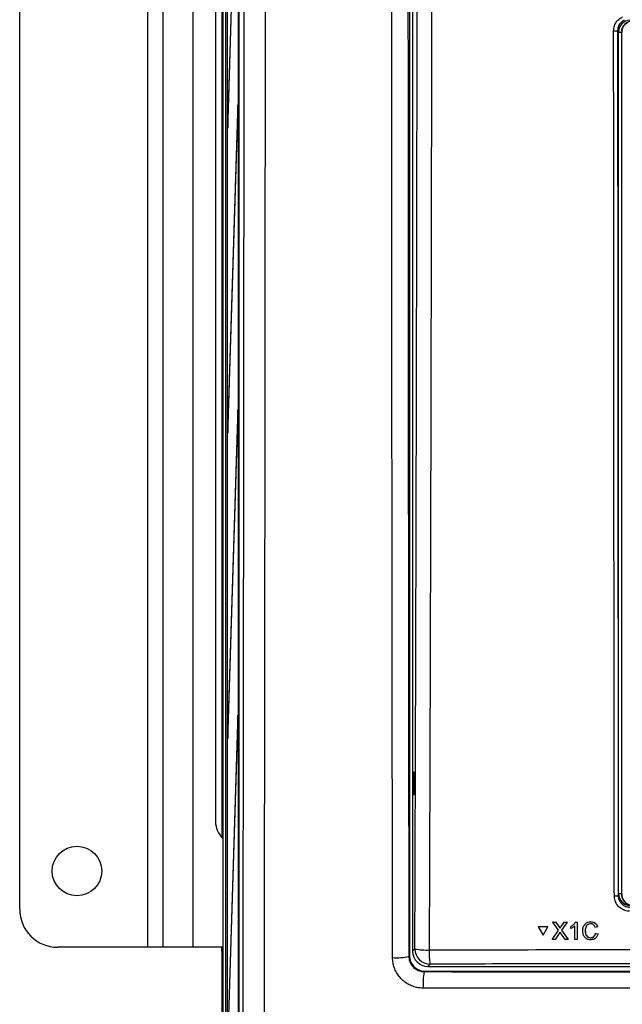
# Paper-space layout 'Blatt3' of a CAD drawing. Header units: millimetres. Extents: x 5 to 418, y 2 to 292.
# Tile 8 of 48: x 58 to 84, y 153 to 196. Entities that reach past the tile are written whole.
import ezdxf

# ---------------------------------------------------------------- set-up
doc = ezdxf.new("R2010")
doc.units = ezdxf.units.MM

psp = doc.layouts.new('Blatt3')

# ---------------------------------------------------------------- linework, layer by layer
at = {"color": 7, "linetype": 'Continuous', "lineweight": 25}
for p, q in [((66.9266, 127.5375), (66.9266, 233.1548)), ((67.0439, 127.6605), (67.0439, 232.9825)), ((67.1053, 227.1548), (67.1053, 133.8215)), ((67.1131, 133.8215), (67.1131, 227.1548)), ((67.6281, 140.1634), (67.6281, 227.1522)), ((67.5877, 226.4881), (67.5877, 141.1548)), ((67.5956, 141.1548), (67.5956, 226.4881)), ((75.0638, 224.7321), (75.0638, 155.4503)), ((67.5643, 205.9677), (67.1327, 191.9881)), ((67.1366, 191.6129), (67.5681, 205.5925)), ((63.638, 155.8215), (63.638, 204.1548)), ((64.3046, 155.8215), (64.3046, 204.1548)), ((65.6225, 155.8215), (65.6225, 204.1548)), ((58.038, 157.4881), (58.038, 202.4881)), ((75.2046, 200.8665), (75.2046, 155.6539)), ((66.8713, 199.3539), (66.8713, 160.6224)), ((66.5944, 198.6548), (66.5944, 161.3215)), ((84.2046, 195.8216), (84.1578, 195.8684)), ((84.2046, 158.156), (84.2046, 195.8216)), ((84.3234, 195.7881), (84.2046, 195.7881)), ((84.3234, 195.7881), (84.3234, 158.1548)), ((84.3234, 195.7881), (84.338, 195.7881)), ((84.338, 158.1548), (84.338, 195.7881)), ((67.5643, 192.6344), (67.1327, 178.6548)), ((67.5681, 192.2591), (67.5643, 192.6344)), ((67.1327, 191.9881), (67.1366, 191.6129)), ((67.1477, 191.9729), (67.1327, 191.9881)), ((67.1366, 178.2795), (67.5681, 192.2591)), ((67.5643, 179.3011), (67.1327, 165.3215)), ((67.5681, 178.9258), (67.5643, 179.3011)), ((67.1327, 178.6548), (67.1366, 178.2795)), ((67.1477, 178.6395), (67.1327, 178.6548)), ((67.1366, 164.9462), (67.5681, 178.9258)), ((67.5643, 165.9677), (67.1327, 151.9881)), ((67.5681, 165.5925), (67.5643, 165.9677)), ((67.1327, 165.3215), (67.1366, 164.9462)), ((67.1477, 165.3062), (67.1327, 165.3215)), ((67.1366, 151.6129), (67.5681, 165.5925)), ((75.2064, 163.4882), (75.2571, 163.4891)), ((75.2064, 162.4881), (75.2064, 163.4882)), ((75.2571, 163.4891), (75.2571, 162.4872)), ((75.2571, 162.4872), (75.2064, 162.4881)), ((66.88, 160.991), (66.9091, 161.0201)), ((66.9115, 160.9916), (66.9091, 161.0201)), ((66.8743, 160.6193), (66.8743, 160.6577)), ((66.8743, 160.6577), (66.915, 160.6577)), ((66.915, 160.6868), (66.915, 155.6228)), ((84.1886, 158.0757), (84.2046, 158.156)), ((84.3234, 158.1548), (84.2046, 158.1548)), ((84.3234, 158.1548), (84.338, 158.1548)), ((80.6904, 156.7115), (80.6917, 156.7137)), ((81.1134, 156.7114), (80.6904, 156.7115)), ((80.6904, 156.7115), (80.9027, 156.3456)), ((81.1148, 156.7136), (80.6917, 156.7137)), ((80.9027, 156.3456), (81.1134, 156.7114)), ((80.904, 156.3478), (81.1148, 156.7136)), ((81.1134, 156.7114), (81.1148, 156.7136)), ((81.3333, 156.9275), (81.3346, 156.9297)), ((81.578, 156.574), (81.3333, 156.9275)), ((81.3333, 156.9275), (81.4635, 156.9274)), ((81.3346, 156.9297), (81.3407, 156.9297)), ((81.4635, 156.9274), (81.4648, 156.9296)), ((81.4635, 156.9274), (81.5976, 156.7337)), ((81.5976, 156.7337), (81.5988, 156.7358)), ((81.6375, 156.6607), (81.6387, 156.6629)), ((81.6873, 156.7335), (81.8201, 156.9273)), ((81.6873, 156.7335), (81.6886, 156.7356)), ((81.9521, 156.9272), (81.709, 156.5727)), ((81.8201, 156.9273), (81.8214, 156.9294)), ((81.8201, 156.9273), (81.9521, 156.9272)), ((81.9521, 156.9272), (81.9533, 156.9293)), ((82.1149, 156.7359), (82.1161, 156.738)), ((82.1151, 156.6455), (82.1149, 156.7359)), ((82.2929, 156.1621), (82.2916, 156.7582)), ((82.3262, 156.927), (82.3275, 156.9292)), ((82.3262, 156.927), (82.3894, 156.927)), ((82.3894, 156.927), (82.3907, 156.9291)), ((82.3894, 156.927), (82.3911, 156.1621)), ((82.9879, 156.9366), (82.9892, 156.9388)), ((83.2837, 156.7141), (83.1757, 156.691)), ((83.2837, 156.7141), (83.285, 156.7163)), ((80.9027, 156.3456), (80.904, 156.3478)), ((81.2957, 156.1625), (81.578, 156.574)), ((81.2957, 156.1625), (81.297, 156.1647)), ((81.4276, 156.1624), (81.2957, 156.1625)), ((81.6082, 156.4256), (81.4276, 156.1624)), ((81.8628, 156.1623), (81.6757, 156.4327)), ((81.709, 156.5727), (81.9931, 156.1622)), ((81.9931, 156.1622), (81.8628, 156.1623)), ((81.9931, 156.1622), (81.9943, 156.1643)), ((82.3911, 156.1621), (82.2929, 156.1621)), ((82.3911, 156.1621), (82.3924, 156.1642)), ((82.7439, 156.5505), (82.7451, 156.5527)), ((82.9815, 156.2403), (82.9828, 156.2424)), ((83.1959, 156.4317), (83.1972, 156.4339)), ((83.1959, 156.4317), (83.304, 156.4066)), ((83.3053, 156.4088), (83.2833, 156.3546)), ((83.304, 156.4066), (83.3053, 156.4088)), ((63.638, 155.8215), (59.7046, 155.8215)), ((64.3046, 155.8215), (63.638, 155.8215)), ((65.6225, 155.8215), (64.3046, 155.8215)), ((66.915, 155.8215), (65.6225, 155.8215)), ((66.8713, 155.8215), (66.8713, 125.6548)), ((66.8743, 155.6519), (66.8743, 155.8215)), ((75.2046, 155.6539), (75.3017, 155.751)), ((66.8743, 155.6519), (66.915, 155.6519)), ((66.9091, 155.2896), (66.88, 155.3186)), ((66.9115, 155.318), (66.9091, 155.2896)), ((66.9111, 155.3142), (66.911, 155.3113)), ((75.0384, 155.4248), (75.0638, 155.4503)), ((75.9675, 155.0853), (75.8704, 154.9881)), ((75.8704, 154.9881), (114.5389, 154.9881)), ((75.7304, 154.7837), (75.7053, 154.7586)), ((75.7304, 154.7837), (114.6789, 154.7837))]:
    psp.add_line(p, q, dxfattribs=at)
psp.add_circle((60.538, 159.1548), 1.0833, dxfattribs=at)
for centre, radius, start, end in [((84.838, 195.7881), 0.5146, 90, 180), ((84.838, 195.7881), 0.5, 90, 180), ((84.0278, 197.463), 1.5999, 268.48547, 274.66127), ((67.6063, 161.3182), 1.0119, 179.81363, 226.90727), ((67.0467, 160.991), 0.1667, 180.01928, 217.13397), ((84.0585, 158.7719), 0.7083, 266.58782, 280.58882), ((84.838, 158.1548), 0.5146, 180, 256.32073), ((84.838, 158.1548), 0.5, 180, 270), ((59.7046, 157.4881), 1.6667, 180, 270), ((75.7999, 158.3174), 2.6143, 259.01521, 272.81826), ((75.9696, 155.7531), 0.6679, 180.1836, 269.8164), ((67.0467, 155.3186), 0.1667, 142.86603, 179.98072), ((74.5052, 157.8592), 2.4921, 265.90558, 282.3543), ((78.8725, 155.5797), 2.9468, 177.53897, 189.65999), ((78.748, 154.2213), 3.0898, 169.98604, 183.37209)]:
    psp.add_arc(centre, radius, start, end, dxfattribs=at)
for centre, major_axis, ratio, start_param, end_param in [((84.7047, 195.8214), (-0.3537, 0.3537), 0.9996955, 5.4979394, 7.0684312), ((66.8801, 160.6577), (0, 0.3333), 0.0174551, 0.0174533, 1.5707963), ((66.9092, 160.6868), (0, 0.3333), 0.0174551, 6.0219434, 6.3006386), ((66.9092, 160.6868), (0, 0.3333), 0.0174551, 4.712389, 6.0219434), ((84.7047, 158.1567), (-0.0982, -0.4923), 0.9960441, 4.9100775, 6.4793527), ((66.8801, 155.6519), (0, 0.3333), 0.0174551, 1.5707963, 3.1241394), ((66.9092, 155.6228), (0, 0.3333), 0.0174551, 3.1241394, 3.4334263), ((66.9092, 155.6228), (0, 0.3333), 0.0174551, 3.4334263, 4.712389), ((75.7306, 155.4505), (-0.4715, -0.4715), 0.9996955, 5.4979394, 7.0684312), ((75.8722, 155.6557), (-0.4727, -0.4727), 0.9972647, 5.4991567, 7.0672139)]:
    psp.add_ellipse(centre, major_axis=major_axis, ratio=ratio, start_param=start_param, end_param=end_param, dxfattribs=at)
for points, knots in [([(67.7732, 140.2877), (67.7777, 142.6036), (67.7866, 147.2358), (67.7984, 154.1916), (67.809, 161.1527), (67.8185, 168.1977), (67.8268, 175.3258), (67.8338, 182.537), (67.8396, 189.7519), (67.8423, 194.5641), (67.8437, 196.9702)], [0, 0, 0, 0, 0.1228665, 0.2457424, 0.3686469, 0.4915608, 0.6186443, 0.7457384, 0.872864, 1, 1, 1, 1]), ([(68.7591, 196.8912), (68.7591, 196.8912), (68.7566, 192.0825), (68.7498, 182.4671), (68.7328, 166.7835), (68.7119, 152.6899), (68.694, 143.4117), (68.6879, 140.1917)], [0, 0, 0, 0, 0.0000001, 0.2539862, 0.5079724, 0.8292412, 1, 1, 1, 1]), ([(74.3273, 155.3735), (74.3267, 155.8166), (74.3237, 158.0323), (74.3165, 163.7955), (74.3069, 172.6684), (74.2969, 184.2912), (74.2926, 192.3684), (74.2903, 196.8912)], [0, 0, 0, 0, 0.0320694, 0.1603478, 0.4169318, 0.6735157, 1, 1, 1, 1]), ([(75.0013, 196.9439), (75.003, 193.4819), (75.0065, 186.5574), (75.0148, 176.1748), (75.0251, 165.7952), (75.0339, 158.8818), (75.0384, 155.4248)], [0, 0, 0, 0, 0.2498941, 0.4998305, 0.749894, 1, 1, 1, 1]), ([(75.3017, 155.751), (75.3134, 159.1821), (75.3366, 166.0446), (75.3646, 176.3475), (75.388, 186.6562), (75.3989, 193.5327), (75.4044, 196.9711)], [0, 0, 0, 0, 0.2499373, 0.4998997, 0.7499373, 1, 1, 1, 1]), ([(76.0314, 196.9529), (76.0308, 196.5086), (76.0275, 194.2873), (76.012, 184.9582), (75.9818, 171.6484), (75.9432, 160.1288), (75.9284, 155.7063)], [0, 0, 0, 0, 0.0322876, 0.1614382, 0.6780666, 1, 1, 1, 1]), ([(83.9855, 195.8636), (83.9929, 195.9388), (84.0075, 196.0891), (84.1228, 196.2884), (84.2573, 196.4113), (84.3503, 196.4581), (84.3764, 196.4713)], [0, 0, 0, 0, 0.2949123, 0.5898446, 0.8848018, 1, 1, 1, 1]), ([(84.4507, 196.3242), (84.4311, 196.3143), (84.3614, 196.2792), (84.2606, 196.1869), (84.1743, 196.0375), (84.1633, 195.9247), (84.1578, 195.8684)], [0, 0, 0, 0, 0.1151457, 0.4100518, 0.7050246, 1, 1, 1, 1]), ([(84.0163, 158.0649), (84.0162, 158.1758), (84.0156, 158.7302), (84.013, 161.0588), (84.0031, 170.3753), (83.9928, 182.4206), (83.9873, 192.6961), (83.9855, 195.8636)], [0, 0, 0, 0, 0.0088087, 0.0440433, 0.1849823, 0.7487663, 1, 1, 1, 1]), ([(84.1578, 195.8684), (84.1615, 189.5666), (84.1687, 176.961), (84.182, 164.3715), (84.1886, 158.0757)], [0, 0, 0, 0, 0.4999168, 1, 1, 1, 1]), ([(66.9126, 160.9877), (66.9124, 160.9892), (66.9115, 160.9934), (66.9111, 160.9973), (66.9108, 161), (66.9109, 160.9987), (66.911, 160.9979)], [0, 0, 0, 0, 0.1136518, 0.3159765, 0.5825285, 1, 1, 1, 1]), ([(84.6828, 157.3985), (84.6458, 157.4004), (84.5708, 157.4042), (84.462, 157.4335), (84.3586, 157.4797), (84.2652, 157.5424), (84.1829, 157.6204), (84.1154, 157.7103), (84.0635, 157.8111), (84.0336, 157.906), (84.0187, 157.9917), (84.0171, 158.0404), (84.0163, 158.0649)], [0, 0, 0, 0, 0.105956, 0.2149835, 0.3209313, 0.4299487, 0.5359127, 0.6449484, 0.7509249, 0.8599763, 0.929565, 1, 1, 1, 1]), ([(84.1886, 158.0757), (84.1892, 158.0575), (84.1904, 158.021), (84.2014, 157.9575), (84.2236, 157.886), (84.262, 157.811), (84.3129, 157.7427), (84.3739, 157.6846), (84.4444, 157.6369), (84.5211, 157.6023), (84.6034, 157.5799), (84.6596, 157.5769), (84.6881, 157.5754)], [0, 0, 0, 0, 0.0696004, 0.1400464, 0.2460422, 0.3551106, 0.4610836, 0.5701264, 0.6760646, 0.7850719, 0.8909997, 1, 1, 1, 1]), ([(81.5976, 156.7337), (81.6062, 156.7206), (81.6182, 156.7025), (81.633, 156.6786), (81.636, 156.6666), (81.6375, 156.6607)], [0, 0, 0, 0, 0.5612769, 0.7817626, 1, 1, 1, 1]), ([(81.5989, 156.7359), (81.6075, 156.7228), (81.6195, 156.7047), (81.6343, 156.6808), (81.6373, 156.6689), (81.6388, 156.6629)], [0, 0, 0, 0, 0.5612769, 0.7817626, 1, 1, 1, 1]), ([(81.6375, 156.6607), (81.6468, 156.6743), (81.6634, 156.6985), (81.68, 156.7228), (81.6873, 156.7335)], [0, 0, 0, 0, 0.5599999, 1, 1, 1, 1]), ([(81.6388, 156.6629), (81.6481, 156.6765), (81.6647, 156.7008), (81.6813, 156.725), (81.6886, 156.7357)], [0, 0, 0, 0, 0.5599999, 1, 1, 1, 1]), ([(82.1149, 156.7359), (82.1626, 156.7628), (82.2478, 156.8109), (82.3023, 156.8916), (82.3262, 156.927)], [0, 0, 0, 0, 0.56042743, 1, 1, 1, 1]), ([(82.2916, 156.7582), (82.2613, 156.733), (82.2072, 156.6879), (82.1432, 156.6584), (82.1151, 156.6455)], [0, 0, 0, 0, 0.5596859, 1, 1, 1, 1]), ([(82.1162, 156.7381), (82.1639, 156.7651), (82.2491, 156.8132), (82.3036, 156.8938), (82.3275, 156.9293)], [0, 0, 0, 0, 0.5604274, 1, 1, 1, 1]), ([(82.6358, 156.5501), (82.6398, 156.6053), (82.6478, 156.7154), (82.7329, 156.8506), (82.8581, 156.9246), (82.9446, 156.9326), (82.9879, 156.9366)], [0, 0, 0, 0, 0.2804925, 0.5595697, 0.7796153, 1, 1, 1, 1]), ([(82.6696, 156.7256), (82.6925, 156.7713), (82.735, 156.8562), (82.8601, 156.9266), (82.9462, 156.9347), (82.9892, 156.9388)], [0, 0, 0, 0, 0.3681692, 0.6838414, 1, 1, 1, 1]), ([(82.9829, 156.8483), (82.9558, 156.8465), (82.9018, 156.8428), (82.8295, 156.8018), (82.7554, 156.7077), (82.7486, 156.6153), (82.7439, 156.5505)], [0, 0, 0, 0, 0.1872234, 0.3739058, 0.5607363, 1, 1, 1, 1]), ([(82.8271, 156.7909), (82.8115, 156.7737), (82.7531, 156.709), (82.7485, 156.6188), (82.7452, 156.5527)], [0, 0, 0, 0, 0.2666781, 1, 1, 1, 1]), ([(83.1757, 156.691), (83.1672, 156.7148), (83.1502, 156.7623), (83.1026, 156.8168), (83.0424, 156.8448), (83.0028, 156.8471), (82.9829, 156.8483)], [0, 0, 0, 0, 0.2805533, 0.5597389, 0.7796538, 1, 1, 1, 1]), ([(82.9879, 156.9366), (83.0255, 156.9338), (83.1005, 156.9283), (83.1925, 156.8728), (83.2542, 156.7974), (83.2739, 156.7419), (83.2837, 156.7141)], [0, 0, 0, 0, 0.2800806, 0.5594487, 0.7795488, 1, 1, 1, 1]), ([(82.9892, 156.9388), (83.0268, 156.936), (83.1018, 156.9305), (83.1939, 156.875), (83.2555, 156.7996), (83.2752, 156.7441), (83.285, 156.7163)], [0, 0, 0, 0, 0.2800806, 0.5594487, 0.7795488, 1, 1, 1, 1]), ([(81.6442, 156.4782), (81.6374, 156.4684), (81.6253, 156.451), (81.6134, 156.4334), (81.6082, 156.4256)], [0, 0, 0, 0, 0.5600016, 1, 1, 1, 1]), ([(81.6757, 156.4327), (81.6698, 156.4411), (81.6592, 156.4563), (81.6488, 156.4715), (81.6442, 156.4782)], [0, 0, 0, 0, 0.5599998, 1, 1, 1, 1]), ([(82.9918, 156.152), (82.9344, 156.1562), (82.8199, 156.1647), (82.6987, 156.2809), (82.6455, 156.4172), (82.6391, 156.5058), (82.6358, 156.5501)], [0, 0, 0, 0, 0.2799551, 0.5580876, 0.7789116, 1, 1, 1, 1]), ([(82.7439, 156.5505), (82.7461, 156.5094), (82.7505, 156.4275), (82.7954, 156.3176), (82.8844, 156.2516), (82.9491, 156.244), (82.9815, 156.2403)], [0, 0, 0, 0, 0.281245, 0.5607156, 0.780138, 1, 1, 1, 1]), ([(82.7452, 156.5527), (82.7474, 156.5117), (82.7518, 156.4297), (82.7967, 156.3198), (82.8857, 156.2538), (82.9504, 156.2463), (82.9828, 156.2425)], [0, 0, 0, 0, 0.281245, 0.5607156, 0.780138, 1, 1, 1, 1]), ([(82.9815, 156.2403), (83.0109, 156.2431), (83.0697, 156.2488), (83.1592, 156.3136), (83.182, 156.387), (83.1959, 156.4317)], [0, 0, 0, 0, 0.2807112, 0.5609046, 1, 1, 1, 1]), ([(82.9828, 156.2425), (83.0118, 156.2456), (83.0698, 156.2518), (83.1369, 156.2932), (83.1521, 156.3336), (83.1569, 156.3464)], [0, 0, 0, 0, 0.4062569, 0.8117642, 1, 1, 1, 1]), ([(83.304, 156.4066), (83.2914, 156.3674), (83.2662, 156.2892), (83.1855, 156.2038), (83.0886, 156.1583), (83.0241, 156.1541), (82.9918, 156.152)], [0, 0, 0, 0, 0.2802563, 0.5595462, 0.7795894, 1, 1, 1, 1]), ([(75.9284, 155.7063), (76.3721, 155.7076), (78.5907, 155.7143), (82.5867, 155.724), (87.9184, 155.7325), (93.254, 155.7365), (98.5925, 155.7359), (103.9114, 155.7307), (109.2087, 155.7213), (112.7233, 155.7113), (114.4808, 155.7063)], [0, 0, 0, 0, 0.0345653, 0.1728308, 0.3110963, 0.4493987, 0.587812, 0.7262622, 0.8631132, 1, 1, 1, 1]), ([(75.6635, 154.0395), (75.6143, 154.0412), (75.5151, 154.0445), (75.3443, 154.0744), (75.1532, 154.1344), (74.9535, 154.237), (74.7719, 154.3727), (74.6169, 154.5355), (74.4901, 154.7237), (74.3981, 154.9285), (74.3387, 155.1479), (74.3311, 155.2976), (74.3273, 155.3735)], [0, 0, 0, 0, 0.0706216, 0.1421271, 0.2477038, 0.3563312, 0.4619865, 0.5707119, 0.6765109, 0.7853948, 0.8911615, 1, 1, 1, 1]), ([(75.0384, 155.4248), (75.0402, 155.388), (75.044, 155.3134), (75.0732, 155.2049), (75.1193, 155.1015), (75.1818, 155.0082), (75.2597, 154.9259), (75.3494, 154.8585), (75.4498, 154.8065), (75.5448, 154.7763), (75.631, 154.7611), (75.6804, 154.7594), (75.7053, 154.7586)], [0, 0, 0, 0, 0.1060769, 0.2152251, 0.321018, 0.4299235, 0.5353868, 0.6439665, 0.7493694, 0.8578703, 0.9284884, 1, 1, 1, 1]), ([(114.4418, 155.0853), (111.2437, 155.0937), (104.844, 155.1107), (95.2255, 155.1173), (87.203, 155.1112), (80.7825, 155.0991), (77.5726, 155.0899), (75.9675, 155.0853)], [0, 0, 0, 0, 0.2495284, 0.4993423, 0.7494764, 0.8747245, 1, 1, 1, 1]), ([(75.7053, 154.7586), (78.9448, 154.7555), (85.4269, 154.7494), (95.1758, 154.7471), (104.9407, 154.7494), (111.4485, 154.7555), (114.704, 154.7586)], [0, 0, 0, 0, 0.2493852, 0.499015, 0.7493837, 1, 1, 1, 1]), ([(114.7457, 154.0395), (114.3021, 154.0391), (112.084, 154.0367), (108.0885, 154.0332), (102.7571, 154.0302), (97.4214, 154.0287), (92.0824, 154.0288), (86.6746, 154.0306), (81.2001, 154.034), (77.5093, 154.0377), (75.6635, 154.0395)], [0, 0, 0, 0, 0.0340943, 0.170476, 0.3068577, 0.4432794, 0.5798212, 0.7164031, 0.8581791, 1, 1, 1, 1])]:
    psp.add_open_spline(points, degree=3, knots=knots, dxfattribs=at)

doc.saveas('drawing.dxf')
